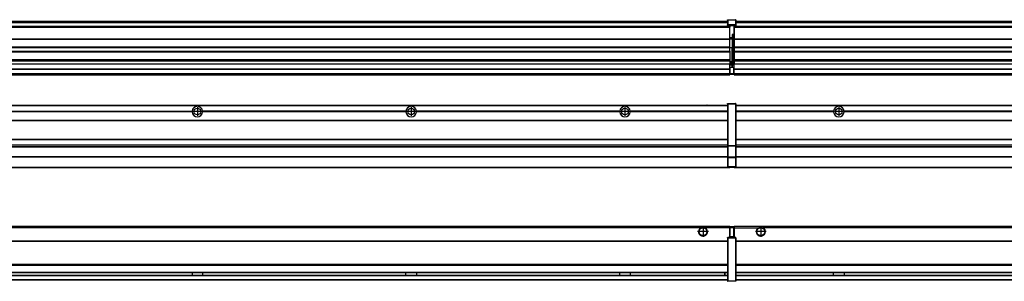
# Model space of a CAD drawing. Header units: inches. Extents: x -381 to 29622, y -418 to 176.
# Tile 25 of 50: x 6987 to 7908, y -154 to 90. Entities that reach past the tile are written whole.
import ezdxf

# ---------------------------------------------------------------- set-up
doc = ezdxf.new("R2010")
doc.units = ezdxf.units.IN
doc.linetypes.add('DOT_CENTER', pattern=[14, 12, -1, 0, -1])
doc.layers.add('1', color=7, linetype='Continuous')

# ---------------------------------------------------------------- blocks, each defined once
blk = doc.blocks.new('Modulos_intermedio__FL-14__5__29', base_point=(7655.18, -48.03))
at = {"color": 7, "linetype": 'Continuous'}
for p, q in [((7656.88, 10.47), (9049.18, 10.47)), ((7656.88, 10.22), (9049.18, 10.22)), ((7676.43, 10.47), (7676.48, 10.52)), ((7676.48, 10.52), (7683.88, 10.52)), ((7683.93, 10.47), (7683.88, 10.52)), ((7748.29, 4.77), (7656.88, 4.77)), ((7748.28, 4.47), (7656.88, 4.47)), ((7748.29, 4.17), (7656.88, 4.17)), ((7748.28, 4.47), (7748.29, 4.77)), ((7748.29, 4.17), (7748.28, 4.47)), ((7750.45, 6.05), (7750.45, 6.04)), ((7750.45, 2.91), (7750.45, 2.9)), ((7758.07, 4.77), (7758.08, 4.47)), ((7948.29, 4.77), (7758.07, 4.77)), ((7758.08, 4.47), (7758.07, 4.17)), ((7948.29, 4.17), (7758.07, 4.17)), ((7948.28, 4.47), (7758.08, 4.47)), ((7656.88, -3.53), (9049.18, -3.53)), ((7656.88, -3.78), (9049.18, -3.78)), ((9049.18, -4.03), (7656.88, -4.03)), ((7656.88, -21.53), (9049.18, -21.53)), ((7656.88, -21.78), (9049.18, -21.78)), ((7656.88, -26.73), (9049.18, -26.73)), ((7656.88, -26.82), (9049.18, -26.82)), ((7656.88, -28.37), (9049.18, -28.37)), ((7656.88, -28.53), (9049.18, -28.53)), ((7656.88, -28.65), (9049.18, -28.65)), ((9049.18, -38.02), (7656.88, -38.02)), ((9049.18, -38.11), (7656.88, -38.11)), ((7655.18, -47.53), (7655.18, -48.03)), ((7655.18, -48.03), (9051.18, -48.03)), ((7656.63, -47.53), (9049.43, -47.53))]:
    blk.add_line(p, q, dxfattribs=at)
blk.add_circle((7753.18, 4.47), 3.15, dxfattribs=at)
for start, end in [(3.5101, 176.4899), (183.51008, 356.48992)]:
    blk.add_arc((7753.18, 4.47), 4.9, start, end, dxfattribs=at)
at = {"layer": '1', "color": 2, "linetype": 'DOT_CENTER'}
for p, q in [((7757.33, 4.47), (7749.03, 4.47)), ((7753.18, 8.62), (7753.18, 0.32))]:
    blk.add_line(p, q, dxfattribs=at)
blk = doc.blocks.new('Modulos_intermedio__FL-14__4__36', base_point=(6255.18, -48.03))
at = {"color": 7, "linetype": 'Continuous'}
for p, q in [((6256.88, 10.47), (7649.18, 10.47)), ((6256.88, 10.22), (7649.18, 10.22)), ((7622.43, 10.47), (7622.48, 10.52)), ((7622.48, 10.52), (7629.88, 10.52)), ((7629.93, 10.47), (7629.88, 10.52)), ((7649.18, 11.72), (7649.19, 11.79)), ((7649.18, 11.72), (7649.18, 11.47)), ((7649.18, 11.47), (7649.18, -27.21)), ((7649.18, 11.47), (7649.43, 11.47)), ((7649.19, 11.82), (7649.22, 11.86)), ((7649.19, 11.79), (7649.19, 11.82)), ((7649.22, 11.86), (7649.25, 11.9)), ((7649.25, 11.9), (7649.29, 11.93)), ((7649.29, 11.93), (7649.34, 11.96)), ((7649.34, 11.96), (7649.36, 11.96)), ((7649.36, 11.96), (7649.43, 11.97)), ((7649.43, 11.97), (7649.43, 11.47)), ((7649.43, 11.97), (7656.63, 11.97)), ((7656.63, 11.47), (7649.43, 11.47)), ((7649.43, 11.47), (7649.43, -27.21)), ((7656.63, 11.97), (7656.63, 11.47)), ((7656.7, 11.96), (7656.63, 11.97)), ((7656.88, 11.47), (7656.63, 11.47)), ((7656.63, 11.47), (7656.63, -27.21)), ((7656.72, 11.96), (7656.7, 11.96)), ((7656.76, 11.93), (7656.72, 11.96)), ((7656.8, 11.9), (7656.76, 11.93)), ((7656.84, 11.86), (7656.8, 11.9)), ((7656.86, 11.82), (7656.84, 11.86)), ((7656.87, 11.79), (7656.86, 11.82)), ((7656.88, 11.72), (7656.87, 11.79)), ((7656.88, 11.72), (7656.88, 11.47)), ((7656.88, 11.47), (7656.88, -27.21)), ((6958.07, 4.77), (7148.29, 4.77)), ((7148.29, 4.17), (6958.07, 4.17)), ((7148.28, 4.47), (6958.08, 4.47)), ((7148.28, 4.47), (7148.29, 4.77)), ((7148.29, 4.17), (7148.28, 4.47)), ((7158.08, 4.47), (7158.07, 4.77)), ((7348.29, 4.77), (7158.07, 4.77)), ((7158.07, 4.17), (7158.08, 4.47)), ((7348.29, 4.17), (7158.07, 4.17)), ((7348.28, 4.47), (7158.08, 4.47)), ((7348.29, 4.77), (7348.28, 4.47)), ((7348.28, 4.47), (7348.29, 4.17)), ((7548.29, 4.77), (7358.07, 4.77)), ((7358.08, 4.47), (7358.07, 4.77)), ((7358.07, 4.17), (7358.08, 4.47)), ((7548.29, 4.17), (7358.07, 4.17)), ((7548.28, 4.47), (7358.08, 4.47)), ((7548.29, 4.77), (7548.28, 4.47)), ((7548.28, 4.47), (7548.29, 4.17)), ((7558.08, 4.47), (7558.07, 4.77)), ((7649.18, 4.77), (7558.07, 4.77)), ((7558.07, 4.17), (7558.08, 4.47)), ((7649.18, 4.17), (7558.07, 4.17)), ((7649.18, 4.47), (7558.08, 4.47)), ((6256.88, -3.53), (7649.18, -3.53)), ((6256.88, -3.78), (7649.18, -3.78)), ((7649.18, -4.03), (6256.88, -4.03)), ((6256.88, -21.53), (7649.18, -21.53)), ((6256.88, -21.78), (7649.18, -21.78)), ((6256.88, -26.73), (7649.18, -26.73)), ((6256.88, -26.82), (7649.18, -26.82)), ((7649.18, -27.21), (7649.43, -27.21)), ((7649.18, -27.21), (7649.18, -27.52)), ((7649.18, -27.52), (7649.18, -38.19)), ((7649.18, -27.52), (7649.19, -27.54)), ((7649.19, -27.54), (7649.22, -27.57)), ((7649.22, -27.57), (7649.25, -27.59)), ((7649.25, -27.59), (7649.29, -27.6)), ((7649.29, -27.6), (7649.34, -27.61)), ((7649.34, -27.61), (7649.36, -27.61)), ((7649.36, -27.61), (7649.43, -27.62)), ((7649.43, -27.21), (7649.43, -27.62)), ((7649.43, -27.21), (7656.63, -27.21)), ((7649.43, -27.62), (7649.43, -38.3)), ((7649.43, -27.62), (7656.63, -27.62)), ((7656.63, -27.21), (7656.63, -27.62)), ((7656.88, -27.21), (7656.63, -27.21)), ((7656.7, -27.61), (7656.63, -27.62)), ((7656.63, -27.62), (7656.63, -38.3)), ((7656.72, -27.61), (7656.7, -27.61)), ((7656.76, -27.6), (7656.72, -27.61)), ((7656.8, -27.59), (7656.76, -27.6)), ((7656.84, -27.57), (7656.8, -27.59)), ((7656.87, -27.54), (7656.84, -27.57)), ((7656.88, -27.52), (7656.87, -27.54)), ((7656.88, -27.21), (7656.88, -27.52)), ((7656.88, -27.52), (7656.88, -38.19)), ((6256.88, -28.37), (7649.18, -28.37)), ((6256.88, -28.53), (7649.18, -28.53)), ((6256.88, -28.65), (7649.18, -28.65)), ((7649.18, -38.02), (6256.88, -38.02)), ((7649.18, -38.11), (6256.88, -38.11)), ((7649.18, -38.19), (7649.18, -38.71)), ((7649.18, -38.19), (7649.19, -38.22)), ((7649.18, -38.71), (7649.18, -47.03)), ((7649.18, -38.71), (7649.43, -38.71)), ((7649.19, -38.22), (7649.22, -38.25)), ((7649.22, -38.25), (7649.25, -38.27)), ((7649.25, -38.27), (7649.29, -38.28)), ((7649.29, -38.28), (7649.34, -38.29)), ((7649.34, -38.29), (7649.36, -38.29)), ((7649.36, -38.29), (7649.43, -38.3)), ((7656.63, -38.3), (7649.43, -38.3)), ((7649.43, -38.3), (7649.43, -38.71)), ((7656.63, -38.71), (7649.43, -38.71)), ((7649.43, -38.71), (7649.43, -47.03)), ((7656.7, -38.29), (7656.63, -38.3)), ((7656.63, -38.3), (7656.63, -38.71)), ((7656.63, -38.71), (7656.63, -47.03)), ((7656.88, -38.71), (7656.63, -38.71)), ((7656.72, -38.29), (7656.7, -38.29)), ((7656.76, -38.28), (7656.72, -38.29)), ((7656.8, -38.27), (7656.76, -38.28)), ((7656.84, -38.25), (7656.8, -38.27)), ((7656.87, -38.22), (7656.84, -38.25)), ((7656.88, -38.19), (7656.87, -38.22)), ((7656.88, -38.19), (7656.88, -38.71)), ((7656.88, -38.71), (7656.88, -47.03)), ((6255.18, -48.03), (7651.18, -48.03)), ((6256.63, -47.53), (7649.43, -47.53)), ((7649.18, -47.03), (7649.18, -47.28)), ((7649.18, -47.03), (7649.43, -47.03)), ((7649.18, -47.28), (7649.19, -47.34)), ((7649.19, -47.34), (7649.19, -47.37)), ((7649.19, -47.37), (7649.22, -47.41)), ((7649.22, -47.41), (7649.25, -47.45)), ((7649.25, -47.45), (7649.29, -47.49)), ((7649.29, -47.49), (7649.34, -47.51)), ((7649.34, -47.51), (7649.36, -47.52)), ((7649.36, -47.52), (7649.43, -47.53)), ((7649.43, -47.03), (7649.43, -47.53)), ((7649.43, -47.03), (7656.63, -47.03)), ((7649.43, -47.53), (7656.63, -47.53)), ((7651.18, -47.53), (7651.18, -48.03)), ((7656.88, -47.03), (7656.63, -47.03)), ((7656.63, -47.03), (7656.63, -47.53)), ((7656.7, -47.52), (7656.63, -47.53)), ((7656.72, -47.51), (7656.7, -47.52)), ((7656.76, -47.49), (7656.72, -47.51)), ((7656.8, -47.45), (7656.76, -47.49)), ((7656.84, -47.41), (7656.8, -47.45)), ((7656.86, -47.37), (7656.84, -47.41)), ((7656.87, -47.34), (7656.86, -47.37)), ((7656.88, -47.28), (7656.87, -47.34)), ((7656.88, -47.03), (7656.88, -47.28))]:
    blk.add_line(p, q, dxfattribs=at)
for centre in [(7153.18, 4.47), (7353.18, 4.47), (7553.18, 4.47)]:
    blk.add_circle(centre, 3.15, dxfattribs=at)
for centre, start, end in [((7153.18, 4.47), 3.5101, 176.4899), ((7353.18, 4.47), 3.5101, 176.4899), ((7553.18, 4.47), 3.5101, 176.4899), ((7153.18, 4.47), 183.51008, 356.48992), ((7353.18, 4.47), 183.51008, 356.48992), ((7553.18, 4.47), 183.51008, 356.48992)]:
    blk.add_arc(centre, 4.9, start, end, dxfattribs=at)
at = {"layer": '1', "color": 2, "linetype": 'DOT_CENTER'}
for p, q in [((7157.33, 4.47), (7149.03, 4.47)), ((7153.18, 8.62), (7153.18, 0.32)), ((7357.33, 4.47), (7349.03, 4.47)), ((7353.18, 8.62), (7353.18, 0.32)), ((7557.33, 4.47), (7549.03, 4.47)), ((7553.18, 8.62), (7553.18, 0.32))]:
    blk.add_line(p, q, dxfattribs=at)
blk = doc.blocks.new('F-286__38', base_point=(621.12, -75.97))
for name, p in [('Modulos_intermedio__FL-14__4__36', (6255.18, -48.03)), ('Modulos_intermedio__FL-14__5__29', (7655.18, -48.03))]:
    blk.add_blockref(name, p)
blk = doc.blocks.new('Alzado2', base_point=(2889, -32))
blk.add_blockref('F-286__38', (621.12, -75.97))
blk = doc.blocks.new('Modulos_intermedio__FL-14__5__58', base_point=(7655.18, 38.97))
at = {"color": 7, "linetype": 'Continuous'}
for p, q in [((7655.18, 84.47), (7655.18, 83.99)), ((9051.18, 83.99), (7655.18, 83.99)), ((7655.18, 83.99), (7655.18, 83.97)), ((7655.18, 83.97), (9051.18, 83.97)), ((7655.18, 83.97), (7655.18, 83.47)), ((7655.18, 83.47), (9051.18, 83.47)), ((7655.18, 83.47), (7655.18, 72.41)), ((7656.88, 88.97), (9049.18, 88.97)), ((7656.88, 88.96), (9049.18, 88.96)), ((7656.88, 88.35), (9049.18, 88.35)), ((7656.88, 88.03), (9049.18, 88.03)), ((7656.88, 87.7), (9049.18, 87.7)), ((7655.18, 72.41), (9051.18, 72.41)), ((7655.18, 72.41), (7655.18, 72.16)), ((7655.18, 72.16), (7655.18, 64.79)), ((7655.18, 72.16), (9051.18, 72.16)), ((7655.18, 64.79), (7655.18, 64.54)), ((9051.18, 64.79), (7655.18, 64.79)), ((7655.18, 64.54), (9051.18, 64.54)), ((7655.18, 64.54), (7655.18, 60.91)), ((7655.18, 60.91), (9051.18, 60.91)), ((7655.18, 60.91), (7655.18, 60.41)), ((7655.18, 60.41), (7655.18, 59.42)), ((7655.18, 60.41), (9051.18, 60.41)), ((7655.18, 59.42), (7655.18, 53.15)), ((7655.18, 53.15), (9051.18, 53.15)), ((7655.18, 53.15), (7655.18, 51.48)), ((7655.18, 51.48), (7655.18, 51.37)), ((9051.18, 51.48), (7655.18, 51.48)), ((7655.18, 51.37), (7655.18, 49.19)), ((7655.18, 49.19), (7969.43, 49.19)), ((7655.18, 49.19), (7655.18, 49.16)), ((7655.18, 49.16), (7969.43, 49.16)), ((7655.18, 44.48), (7655.18, 49.16)), ((7655.18, 44.48), (9051.13, 44.48)), ((7655.18, 44.48), (7655.18, 44.04)), ((7655.18, 44.04), (9051.13, 44.04)), ((7655.18, 39.97), (7655.18, 44.04)), ((7655.18, 39.97), (9051.13, 39.97)), ((7655.18, 39.97), (7655.18, 39.47)), ((7655.18, 39.47), (9051.13, 39.47)), ((7655.18, 39.47), (7655.18, 39.22)), ((7655.18, 39.22), (9051.13, 39.22)), ((7655.18, 39.22), (7655.18, 38.97)), ((7655.18, 38.97), (9051.13, 38.97))]:
    blk.add_line(p, q, dxfattribs=at)
blk = doc.blocks.new('Modulos_intermedio__FL-14__4__65', base_point=(6255.18, 38.97))
at = {"color": 7, "linetype": 'Continuous'}
for p, q in [((7651.18, 83.99), (6255.18, 83.99)), ((6255.18, 83.97), (7651.18, 83.97)), ((6255.18, 83.47), (7651.18, 83.47)), ((6256.88, 88.97), (7649.18, 88.97)), ((6256.88, 88.96), (7649.18, 88.96)), ((6256.88, 88.35), (7649.18, 88.35)), ((6256.88, 88.03), (7649.18, 88.03)), ((6256.88, 87.7), (7649.18, 87.7)), ((7649.18, 90.22), (7649.19, 90.29)), ((7649.18, 90.22), (7649.19, 90.24)), ((7649.18, 90.22), (7649.18, 90.16)), ((7649.18, 90.16), (7649.18, 90.22)), ((7649.18, 90.16), (7649.18, 85.33)), ((7649.18, 85.33), (7649.19, 85.4)), ((7649.18, 85.33), (7649.18, 85.22)), ((7649.18, 85.22), (7649.19, 85.29)), ((7649.18, 85.22), (7649.18, 84.97)), ((7649.18, 84.97), (7649.43, 84.97)), ((7649.18, 84.97), (7649.18, 84.72)), ((7649.19, 84.66), (7649.18, 84.72)), ((7649.19, 90.32), (7649.22, 90.36)), ((7649.19, 90.29), (7649.19, 90.32)), ((7649.19, 90.24), (7649.22, 90.28)), ((7649.19, 85.42), (7649.22, 85.46)), ((7649.19, 85.4), (7649.19, 85.42)), ((7649.19, 85.32), (7649.22, 85.36)), ((7649.19, 85.29), (7649.19, 85.32)), ((7649.19, 84.63), (7649.19, 84.66)), ((7649.22, 84.59), (7649.19, 84.63)), ((7649.22, 90.36), (7649.25, 90.4)), ((7649.22, 90.28), (7649.25, 90.32)), ((7649.22, 85.46), (7649.25, 85.5)), ((7649.22, 85.36), (7649.25, 85.4)), ((7649.25, 85.4), (7649.22, 85.36)), ((7649.25, 84.55), (7649.22, 84.59)), ((7649.25, 90.4), (7649.29, 90.43)), ((7649.25, 90.32), (7649.29, 90.35)), ((7649.25, 85.5), (7649.29, 85.53)), ((7649.25, 85.4), (7649.29, 85.43)), ((7649.29, 84.51), (7649.25, 84.55)), ((7649.29, 90.43), (7649.34, 90.46)), ((7649.29, 90.35), (7649.34, 90.37)), ((7649.29, 85.53), (7649.34, 85.55)), ((7649.29, 85.43), (7649.34, 85.46)), ((7649.34, 85.46), (7649.29, 85.43)), ((7649.34, 84.49), (7649.29, 84.51)), ((7649.34, 90.46), (7649.36, 90.46)), ((7649.34, 90.37), (7649.36, 90.38)), ((7649.34, 85.55), (7649.36, 85.55)), ((7649.34, 85.46), (7649.36, 85.46)), ((7649.36, 84.48), (7649.34, 84.49)), ((7649.36, 90.46), (7649.43, 90.47)), ((7649.36, 90.38), (7649.43, 90.39)), ((7649.36, 85.55), (7649.43, 85.56)), ((7649.36, 85.46), (7649.43, 85.47)), ((7649.43, 84.47), (7649.36, 84.48)), ((7649.43, 90.47), (7649.43, 90.39)), ((7649.43, 90.47), (7656.63, 90.47)), ((7649.43, 90.39), (7649.43, 85.56)), ((7649.43, 90.39), (7656.63, 90.39)), ((7656.63, 85.56), (7649.43, 85.56)), ((7649.43, 85.56), (7649.43, 85.47)), ((7649.43, 85.47), (7649.43, 84.97)), ((7649.43, 85.47), (7656.63, 85.47)), ((7649.43, 84.97), (7649.43, 84.47)), ((7649.43, 84.97), (7651.18, 84.97)), ((7649.43, 84.47), (7651.18, 84.47)), ((7651.18, 84.97), (7654.88, 84.97)), ((7651.18, 84.97), (7651.18, 83.97)), ((7651.18, 83.97), (7651.18, 83.47)), ((7651.18, 72.41), (7651.18, 83.47)), ((7654.88, 84.97), (7654.88, 77.44)), ((7654.88, 84.97), (7656.63, 84.97)), ((7654.88, 84.47), (7656.63, 84.47)), ((7656.63, 90.47), (7656.63, 90.39)), ((7656.7, 90.46), (7656.63, 90.47)), ((7656.63, 90.39), (7656.63, 85.56)), ((7656.7, 90.38), (7656.63, 90.39)), ((7656.7, 85.55), (7656.63, 85.56)), ((7656.63, 85.56), (7656.63, 85.47)), ((7656.7, 85.46), (7656.63, 85.47)), ((7656.63, 85.47), (7656.63, 84.97)), ((7656.88, 84.97), (7656.63, 84.97)), ((7656.63, 84.97), (7656.63, 84.47)), ((7656.63, 84.47), (7656.7, 84.48)), ((7656.72, 90.46), (7656.7, 90.46)), ((7656.72, 90.37), (7656.7, 90.38)), ((7656.72, 85.55), (7656.7, 85.55)), ((7656.72, 85.46), (7656.7, 85.46)), ((7656.7, 84.48), (7656.72, 84.49)), ((7656.76, 90.43), (7656.72, 90.46)), ((7656.76, 90.35), (7656.72, 90.37)), ((7656.76, 85.53), (7656.72, 85.55)), ((7656.76, 85.43), (7656.72, 85.46)), ((7656.72, 85.46), (7656.76, 85.43)), ((7656.72, 84.49), (7656.76, 84.51)), ((7656.8, 90.4), (7656.76, 90.43)), ((7656.8, 90.32), (7656.76, 90.35)), ((7656.8, 85.5), (7656.76, 85.53)), ((7656.8, 85.4), (7656.76, 85.43)), ((7656.76, 84.51), (7656.8, 84.55)), ((7656.84, 90.36), (7656.8, 90.4)), ((7656.84, 90.28), (7656.8, 90.32)), ((7656.84, 85.46), (7656.8, 85.5)), ((7656.84, 85.36), (7656.8, 85.4)), ((7656.8, 85.4), (7656.84, 85.36)), ((7656.8, 84.55), (7656.84, 84.59)), ((7656.86, 90.32), (7656.84, 90.36)), ((7656.86, 90.24), (7656.84, 90.28)), ((7656.86, 85.42), (7656.84, 85.46)), ((7656.86, 85.32), (7656.84, 85.36)), ((7656.84, 84.59), (7656.86, 84.63)), ((7656.87, 90.29), (7656.86, 90.32)), ((7656.88, 90.22), (7656.86, 90.24)), ((7656.87, 85.4), (7656.86, 85.42)), ((7656.87, 85.29), (7656.86, 85.32)), ((7656.86, 84.63), (7656.87, 84.66)), ((7656.88, 90.22), (7656.87, 90.29)), ((7656.88, 85.33), (7656.87, 85.4)), ((7656.88, 85.22), (7656.87, 85.29)), ((7656.87, 84.66), (7656.88, 84.72)), ((7656.88, 90.22), (7656.88, 90.16)), ((7656.88, 90.16), (7656.88, 90.22)), ((7656.88, 90.16), (7656.88, 85.33)), ((7656.88, 85.33), (7656.88, 85.22)), ((7656.88, 85.22), (7656.88, 84.97)), ((7656.88, 84.97), (7656.88, 84.72)), ((7654.88, 76.45), (7653.43, 76.45)), ((7653.43, 76.45), (7653.43, 73.5)), ((7653.68, 76.45), (7653.68, 73.5)), ((7653.68, 76.3), (7654.88, 76.3)), ((7654.88, 79.65), (7655.18, 79.58)), ((7654.88, 78.12), (7655.18, 78.12)), ((7654.88, 77.6), (7655.18, 77.6)), ((7654.88, 77.44), (7655.18, 77.36)), ((7654.88, 76.45), (7655.18, 76.53)), ((7654.88, 76.3), (7654.88, 76.45)), ((7654.88, 63.97), (7654.88, 76.3)), ((7655.18, 76.3), (7654.88, 76.3)), ((6255.18, 72.41), (7651.18, 72.41)), ((6255.18, 72.16), (7651.18, 72.16)), ((7651.18, 64.79), (6255.18, 64.79)), ((6255.18, 64.54), (7651.18, 64.54)), ((7653.43, 73.5), (7651.18, 73.5)), ((7653.43, 73), (7651.18, 73)), ((7651.18, 72.5), (7653.43, 72.5)), ((7651.18, 72.41), (7651.18, 72.16)), ((7651.18, 64.79), (7651.18, 72.16)), ((7651.18, 64.79), (7651.18, 64.54)), ((7651.18, 60.91), (7651.18, 64.54)), ((7653.43, 73), (7653.43, 73.5)), ((7653.43, 73.5), (7653.68, 73.5)), ((7653.43, 73), (7653.43, 72.5)), ((7653.43, 72.5), (7653.43, 63.97)), ((7653.68, 72.5), (7653.43, 72.5)), ((7653.68, 73.19), (7653.67, 73.21)), ((7653.68, 73.25), (7653.68, 73.5)), ((7653.68, 73.19), (7653.68, 72.5)), ((7653.68, 63.97), (7653.68, 72.5)), ((6255.18, 60.91), (7651.18, 60.91)), ((6255.18, 60.41), (7651.18, 60.41)), ((7653.43, 63.97), (7651.18, 63.97)), ((7651.18, 60.91), (7651.18, 60.41)), ((7651.18, 60.41), (7651.18, 59.42)), ((7651.18, 59.42), (7651.18, 53.15)), ((7653.43, 63.97), (7653.68, 63.97)), ((7653.43, 50.98), (7653.43, 63.97)), ((7653.68, 63.97), (7654.88, 63.97)), ((7653.68, 50.98), (7653.68, 63.97)), ((7655.18, 63.97), (7654.88, 63.97)), ((7654.88, 49.58), (7654.88, 63.97)), ((6255.18, 53.15), (7651.18, 53.15)), ((7651.18, 51.48), (6255.18, 51.48)), ((6978.18, 49.19), (7651.18, 49.19)), ((6978.18, 49.16), (7651.18, 49.16)), ((7651.13, 47.58), (7651.18, 47.58)), ((7651.13, 44.48), (7651.13, 47.58)), ((7651.18, 53.15), (7651.18, 51.48)), ((7651.18, 51.48), (7651.18, 51.37)), ((7651.18, 51.37), (7651.18, 49.19)), ((7653.43, 50.98), (7651.18, 50.98)), ((7653.43, 49.98), (7651.18, 49.98)), ((7651.18, 49.19), (7651.18, 49.16)), ((7651.18, 47.58), (7651.18, 49.16)), ((7653.43, 48.98), (7651.18, 48.98)), ((7653.43, 47.91), (7651.18, 47.91)), ((7651.18, 46), (7651.18, 47.58)), ((7653.43, 50.98), (7653.68, 50.98)), ((7653.43, 49.98), (7653.43, 50.98)), ((7653.43, 49.98), (7653.43, 48.98)), ((7653.68, 48.98), (7653.43, 48.98)), ((7653.43, 47.91), (7653.43, 48.98)), ((7653.43, 47.91), (7653.52, 47.89)), ((7653.43, 46), (7653.43, 47.91)), ((7653.52, 47.89), (7653.6, 47.83)), ((7653.6, 47.83), (7653.66, 47.75)), ((7653.66, 47.75), (7653.68, 47.66)), ((7653.68, 49.73), (7653.68, 50.98)), ((7653.68, 49.73), (7653.68, 48.98)), ((7653.68, 49.58), (7654.88, 49.58)), ((7653.68, 47.66), (7653.68, 48.98)), ((7653.68, 48.93), (7654.88, 48.93)), ((7653.68, 46), (7653.68, 47.66)), ((7655.18, 49.58), (7654.88, 49.58)), ((7654.88, 48.93), (7654.88, 49.58)), ((7654.88, 48.93), (7655.18, 48.85)), ((7654.88, 48.93), (7654.88, 47.33)), ((7654.88, 47.33), (7654.88, 46)), ((6255.18, 44.48), (7651.13, 44.48)), ((6255.18, 44.04), (7651.13, 44.04)), ((6255.18, 39.97), (7651.13, 39.97)), ((6255.18, 39.47), (7651.13, 39.47)), ((6255.18, 39.22), (7651.13, 39.22)), ((6255.18, 38.97), (7651.13, 38.97)), ((7651.13, 45.47), (7651.18, 45.48)), ((7651.13, 44.48), (7651.13, 44.04)), ((7651.13, 44.48), (7651.18, 44.48)), ((7651.13, 39.97), (7651.13, 44.04)), ((7651.18, 40.48), (7651.13, 40.48)), ((7651.13, 39.97), (7651.13, 39.47)), ((7651.13, 39.22), (7651.13, 39.47)), ((7651.13, 39.22), (7651.13, 38.97)), ((7651.18, 46), (7651.18, 39.97)), ((7651.18, 46), (7653.43, 46)), ((7651.18, 39.97), (7651.18, 39.47)), ((7651.18, 39.97), (7654.63, 39.97)), ((7651.18, 39.47), (7654.63, 39.47)), ((7653.43, 46), (7654.88, 46)), ((7655.18, 45.08), (7654.63, 44.93)), ((7654.63, 44.93), (7654.63, 39.97)), ((7654.88, 39.97), (7654.63, 39.97)), ((7654.63, 39.97), (7654.63, 39.47)), ((7655.18, 45.92), (7654.88, 46)), ((7654.88, 45), (7655.18, 45.08)), ((7654.88, 45), (7654.88, 39.97)), ((7654.88, 44.81), (7655.18, 44.87)), ((7654.88, 41.31), (7655.18, 41.37)), ((7654.88, 40.83), (7655.18, 40.91)), ((7654.88, 39.97), (7654.88, 39.72))]:
    blk.add_line(p, q, dxfattribs=at)
for centre, start, end in [((7653.43, 73.25), 270, 0), ((7653.43, 49.73), 0, 90), ((7654.63, 39.72), 270, 0)]:
    blk.add_arc(centre, 0.25, start, end, dxfattribs=at)
blk = doc.blocks.new('F-286__67', base_point=(621.12, 38.97))
for name, p in [('Modulos_intermedio__FL-14__4__65', (6255.18, 38.97)), ('Modulos_intermedio__FL-14__5__58', (7655.18, 38.97))]:
    blk.add_blockref(name, p)
blk = doc.blocks.new('Inferior2', base_point=(2889, 64.72))
blk.add_blockref('F-286__67', (621.12, 38.97))
blk = doc.blocks.new('Modulos_intermedio__FL-14__5__84', base_point=(7655.18, -154.47))
at = {"color": 7, "linetype": 'Continuous'}
for p, q in [((7655.18, -102.97), (9051.13, -102.97)), ((7655.18, -102.97), (7655.18, -104.47)), ((7655.18, -104.47), (7655.18, -113.47)), ((7655.18, -104.47), (7677.77, -104.47)), ((7677.77, -104.47), (7678.72, -103.98)), ((7678.72, -103.98), (7680.18, -103.72)), ((7680.18, -103.72), (7681.63, -103.98)), ((7681.63, -103.98), (7682.59, -104.47)), ((9023.77, -104.47), (7682.59, -104.47)), ((7656.88, -116.72), (9049.18, -116.72)), ((7656.88, -116.97), (9049.18, -116.97)), ((9049.18, -117.22), (7656.88, -117.22)), ((9049.18, -138.72), (7656.88, -138.72)), ((9049.18, -138.97), (7656.88, -138.97)), ((7656.88, -139.22), (9049.18, -139.22)), ((7656.88, -145.97), (9049.18, -145.97)), ((7656.88, -146.22), (9049.18, -146.22)), ((7748.28, -146.3), (7748.28, -146.22)), ((7748.28, -146.35), (7748.28, -146.3)), ((7748.28, -146.59), (7748.28, -146.35)), ((7748.29, -147.23), (7748.28, -146.59)), ((7748.29, -147.56), (7748.29, -147.23)), ((7758.08, -146.35), (7758.07, -147.23)), ((7758.07, -147.23), (7758.07, -147.72)), ((7758.08, -146.22), (7758.08, -146.3)), ((7758.08, -146.3), (7758.08, -146.35)), ((7656.88, -148.72), (9049.18, -148.72)), ((7656.88, -148.97), (9049.18, -148.97)), ((7656.88, -152.72), (9049.18, -152.72)), ((7656.88, -152.97), (9049.18, -152.97)), ((7748.28, -148.6), (7748.29, -147.56)), ((7748.28, -148.72), (7748.28, -148.6)), ((7758.07, -147.72), (7758.07, -147.96)), ((7758.07, -147.96), (7758.08, -148.59)), ((7758.08, -148.59), (7758.08, -148.65)), ((7758.08, -148.65), (7758.08, -148.72))]:
    blk.add_line(p, q, dxfattribs=at)
for radius in [4, 3.7]:
    blk.add_circle((7680.18, -107.97), radius, dxfattribs=at)
blk.add_arc((7680.18, -107.97), 4.25, 124.56032, 55.43968, dxfattribs=at)
at = {"layer": '1', "color": 2, "linetype": 'DOT_CENTER'}
for p, q in [((7685.18, -107.97), (7675.18, -107.97)), ((7680.18, -102.97), (7680.18, -112.97))]:
    blk.add_line(p, q, dxfattribs=at)
blk = doc.blocks.new('Modulos_intermedio__FL-14__4__91', base_point=(6255.18, -154.47))
at = {"color": 7, "linetype": 'Continuous'}
for p, q in [((6255.18, -102.97), (7651.13, -102.97)), ((7623.77, -104.47), (6282.59, -104.47)), ((7624.72, -103.98), (7623.77, -104.47)), ((7626.18, -103.72), (7624.72, -103.98)), ((7627.63, -103.98), (7626.18, -103.72)), ((7628.59, -104.47), (7627.63, -103.98)), ((7651.13, -104.47), (7628.59, -104.47)), ((7651.13, -104.47), (7651.13, -102.97)), ((7651.13, -111.58), (7651.13, -104.47)), ((7651.18, -104.48), (7651.13, -104.48)), ((7651.18, -105.48), (7651.13, -105.48)), ((7651.13, -109.47), (7651.18, -109.48)), ((7651.18, -103.47), (7651.18, -103.97)), ((7654.63, -103.47), (7651.18, -103.47)), ((7651.18, -103.97), (7654.63, -103.97)), ((7651.18, -103.97), (7651.18, -111.58)), ((7654.63, -103.47), (7654.63, -103.97)), ((7654.63, -103.97), (7654.63, -112.97)), ((7654.88, -103.97), (7654.63, -103.97)), ((7654.88, -103.72), (7654.88, -103.97)), ((7654.88, -103.97), (7654.88, -112.97)), ((7654.88, -104.83), (7655.18, -104.91)), ((7654.88, -106.47), (7655.18, -106.47)), ((7654.88, -107.48), (7655.18, -107.48)), ((6256.88, -116.72), (7649.18, -116.72)), ((6256.88, -116.97), (7649.18, -116.97)), ((7649.18, -117.22), (6256.88, -117.22)), ((7649.18, -113.72), (7649.19, -113.66)), ((7649.18, -113.72), (7649.18, -113.97)), ((7649.18, -113.97), (7649.43, -113.97)), ((7649.18, -113.97), (7649.18, -153.97)), ((7649.19, -113.63), (7649.22, -113.59)), ((7649.19, -113.66), (7649.19, -113.63)), ((7649.22, -113.59), (7649.25, -113.55)), ((7649.25, -113.55), (7649.29, -113.51)), ((7649.29, -113.51), (7649.34, -113.49)), ((7649.34, -113.49), (7649.36, -113.48)), ((7649.36, -113.48), (7649.43, -113.47)), ((7649.43, -113.47), (7649.43, -113.97)), ((7651.18, -113.47), (7649.43, -113.47)), ((7649.43, -113.97), (7649.43, -153.97)), ((7656.63, -113.97), (7649.43, -113.97)), ((7651.18, -111.58), (7651.13, -111.58)), ((7651.18, -113.47), (7651.18, -111.58)), ((7654.63, -112.97), (7651.18, -112.97)), ((7654.88, -113.47), (7651.18, -113.47)), ((7654.88, -112.97), (7654.63, -112.97)), ((7654.63, -112.97), (7654.63, -113.47)), ((7654.88, -111.93), (7655.18, -112.01)), ((7654.88, -112.97), (7654.88, -113.26)), ((7654.88, -113.26), (7654.88, -113.47)), ((7656.63, -113.47), (7654.88, -113.47)), ((7656.63, -113.47), (7656.63, -113.97)), ((7656.7, -113.48), (7656.63, -113.47)), ((7656.63, -113.97), (7656.63, -153.97)), ((7656.88, -113.97), (7656.63, -113.97)), ((7656.72, -113.49), (7656.7, -113.48)), ((7656.76, -113.51), (7656.72, -113.49)), ((7656.8, -113.55), (7656.76, -113.51)), ((7656.84, -113.59), (7656.8, -113.55)), ((7656.86, -113.63), (7656.84, -113.59)), ((7656.87, -113.66), (7656.86, -113.63)), ((7656.88, -113.72), (7656.87, -113.66)), ((7656.88, -113.72), (7656.88, -113.97)), ((7656.88, -113.97), (7656.88, -153.97)), ((7649.18, -138.72), (6256.88, -138.72)), ((7649.18, -138.97), (6256.88, -138.97)), ((6256.88, -139.22), (7649.18, -139.22)), ((6256.88, -145.97), (7649.18, -145.97)), ((6256.88, -146.22), (7649.18, -146.22)), ((7148.28, -146.22), (7148.28, -146.3)), ((7148.28, -146.3), (7148.28, -146.35)), ((7148.28, -146.35), (7148.29, -147.23)), ((7148.29, -147.23), (7148.29, -147.72)), ((7158.08, -146.35), (7158.07, -147.23)), ((7158.07, -147.23), (7158.07, -147.72)), ((7158.08, -146.22), (7158.08, -146.3)), ((7158.08, -146.3), (7158.08, -146.35)), ((7348.28, -146.3), (7348.28, -146.22)), ((7348.28, -146.35), (7348.28, -146.3)), ((7348.29, -146.98), (7348.28, -146.35)), ((7348.29, -147.23), (7348.29, -146.98)), ((7348.29, -147.88), (7348.29, -147.23)), ((7358.08, -146.35), (7358.07, -147.23)), ((7358.07, -147.23), (7358.07, -147.72)), ((7358.08, -146.22), (7358.08, -146.3)), ((7358.08, -146.3), (7358.08, -146.35)), ((7548.28, -146.3), (7548.28, -146.22)), ((7548.28, -146.35), (7548.28, -146.3)), ((7548.29, -146.98), (7548.28, -146.35)), ((7548.29, -147.23), (7548.29, -146.98)), ((7548.29, -147.88), (7548.29, -147.23)), ((7558.08, -146.35), (7558.07, -147.23)), ((7558.07, -147.23), (7558.07, -148.2)), ((7558.08, -146.22), (7558.08, -146.3)), ((7558.08, -146.3), (7558.08, -146.35)), ((7646.18, -146.65), (7646.24, -146.4)), ((7646.18, -146.65), (7646.18, -147.16)), ((7646.18, -147.16), (7646.18, -148.23)), ((7646.24, -146.4), (7646.46, -146.22)), ((7646.6, -146.22), (7646.6, -146.26)), ((7646.6, -146.26), (7646.6, -146.97)), ((7646.6, -146.97), (7646.6, -148.69)), ((6256.88, -148.72), (7649.18, -148.72)), ((6256.88, -148.97), (7649.18, -148.97)), ((6256.88, -152.72), (7649.18, -152.72)), ((6256.88, -152.97), (7649.18, -152.97)), ((7148.29, -147.96), (7148.28, -148.59)), ((7148.28, -148.59), (7148.28, -148.65)), ((7148.28, -148.65), (7148.28, -148.72)), ((7148.29, -147.72), (7148.29, -147.96)), ((7158.07, -147.72), (7158.07, -147.96)), ((7158.07, -147.96), (7158.08, -148.6)), ((7158.08, -148.6), (7158.08, -148.65)), ((7158.08, -148.65), (7158.08, -148.72)), ((7348.28, -148.6), (7348.29, -147.88)), ((7348.28, -148.65), (7348.28, -148.6)), ((7348.28, -148.72), (7348.28, -148.65)), ((7358.07, -147.72), (7358.08, -148.6)), ((7358.08, -148.6), (7358.08, -148.65)), ((7358.08, -148.65), (7358.08, -148.72)), ((7548.28, -148.6), (7548.29, -147.88)), ((7548.28, -148.65), (7548.28, -148.6)), ((7548.28, -148.72), (7548.28, -148.65)), ((7558.07, -148.2), (7558.08, -148.6)), ((7558.08, -148.6), (7558.08, -148.72)), ((7646.18, -148.23), (7646.24, -148.55)), ((7646.24, -148.55), (7646.46, -148.72)), ((7646.6, -148.69), (7646.6, -148.72)), ((7649.18, -153.97), (7649.18, -154.22)), ((7649.18, -153.97), (7649.43, -153.97)), ((7649.18, -154.22), (7649.19, -154.29)), ((7649.19, -154.29), (7649.19, -154.32)), ((7649.19, -154.32), (7649.22, -154.36)), ((7649.22, -154.36), (7649.25, -154.4)), ((7649.25, -154.4), (7649.29, -154.43)), ((7649.29, -154.43), (7649.34, -154.46)), ((7649.34, -154.46), (7649.36, -154.46)), ((7649.36, -154.46), (7649.43, -154.47)), ((7649.43, -153.97), (7649.43, -154.47)), ((7649.43, -153.97), (7656.63, -153.97)), ((7656.63, -154.47), (7649.43, -154.47)), ((7656.63, -153.97), (7656.63, -154.47)), ((7656.88, -153.97), (7656.63, -153.97)), ((7656.7, -154.46), (7656.63, -154.47)), ((7656.72, -154.46), (7656.7, -154.46)), ((7656.76, -154.43), (7656.72, -154.46)), ((7656.8, -154.4), (7656.76, -154.43)), ((7656.84, -154.36), (7656.8, -154.4)), ((7656.86, -154.32), (7656.84, -154.36)), ((7656.87, -154.29), (7656.86, -154.32)), ((7656.88, -154.22), (7656.87, -154.29)), ((7656.88, -153.97), (7656.88, -154.22))]:
    blk.add_line(p, q, dxfattribs=at)
for radius in [4, 3.7]:
    blk.add_circle((7626.18, -107.97), radius, dxfattribs=at)
for centre, radius, start, end in [((7626.18, -107.97), 4.25, 124.56032, 55.43968), ((7654.63, -103.72), 0.25, 0, 90)]:
    blk.add_arc(centre, radius, start, end, dxfattribs=at)
at = {"layer": '1', "color": 2, "linetype": 'DOT_CENTER'}
for p, q in [((7631.18, -107.97), (7621.18, -107.97)), ((7626.18, -102.97), (7626.18, -112.97))]:
    blk.add_line(p, q, dxfattribs=at)
blk = doc.blocks.new('F-286__93', base_point=(621.12, -154.47))
for name, p in [('Modulos_intermedio__FL-14__4__91', (6255.18, -154.47)), ('Modulos_intermedio__FL-14__5__84', (7655.18, -154.47))]:
    blk.add_blockref(name, p)
blk = doc.blocks.new('Superior1', base_point=(2889, -128.72))
blk.add_blockref('F-286__93', (621.12, -154.47))

msp = doc.modelspace()

# ---------------------------------------------------------------- block references
for name, p in [('Inferior2', (2889, 64.72)), ('Alzado2', (2889, -32)), ('Superior1', (2889, -128.72))]:
    msp.add_blockref(name, p)

doc.saveas('drawing.dxf')
